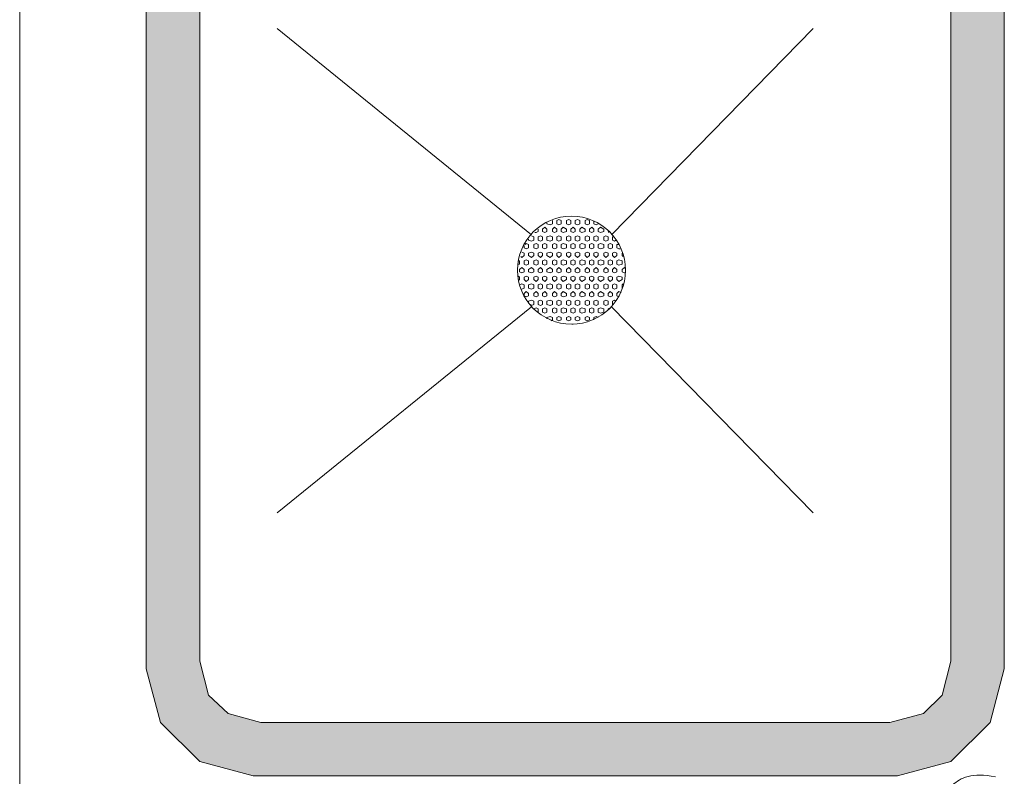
# Model space of a CAD drawing. Extents: x 3940905 to 4145695, y 925352 to 1109797.
# Tile 223 of 256: x 3977322 to 3977781, y 1100782 to 1101135. Entities that reach past the tile are written whole.
import ezdxf

# ---------------------------------------------------------------- set-up
doc = ezdxf.new("R2010")
doc.units = 0
doc.header["$LTSCALE"] = 750
doc.header["$MEASUREMENT"] = 0
doc.layers.add('CKD Equipments', color=252, linetype='CONTINUOUS', lineweight=0)

msp = doc.modelspace()

# ---------------------------------------------------------------- hatches: boundary and pattern name
at = {"layer": 'CKD Equipments', "true_color": 0x7fffbf}
h = msp.add_hatch(color=111, dxfattribs=at)
h.paths.add_polyline_path([(3977406.4, 1100835.32), (3977381.46, 1101228.63), (3977406.4, 1101228.63)])
h.paths.add_polyline_path([(3977381.46, 1100835.32), (3977406.4, 1100835.32), (3977381.46, 1101228.63)])
h = msp.add_hatch(color=111, dxfattribs=at)
h.paths.add_polyline_path([(3977781.39, 1100835.32), (3977756.46, 1101228.63), (3977781.39, 1101228.63)])
h.paths.add_polyline_path([(3977756.46, 1100835.32), (3977781.39, 1100835.32), (3977756.46, 1101228.63)])
h = msp.add_hatch(color=111, dxfattribs=at)
h.paths.add_polyline_path([(3977407.41, 1100831.75), (3977381.46, 1100835.32), (3977406.4, 1100835.32)])
h.paths.add_polyline_path([(3977381.46, 1100831.75), (3977407.41, 1100831.75), (3977381.46, 1100835.32)])
h = msp.add_hatch(color=111, dxfattribs=at)
h.paths.add_polyline_path([(3977781.39, 1100831.75), (3977756.46, 1100835.32), (3977781.39, 1100835.32)])
h.paths.add_polyline_path([(3977755.44, 1100831.75), (3977781.39, 1100831.75), (3977756.46, 1100835.32)])
h = msp.add_hatch(color=111, dxfattribs=at)
h.paths.add_polyline_path([(3977410.47, 1100819.54), (3977381.46, 1100831.75), (3977407.41, 1100831.75)])
h.paths.add_polyline_path([(3977384.52, 1100819.54), (3977410.47, 1100819.54), (3977381.46, 1100831.75)])
h = msp.add_hatch(color=111, dxfattribs=at)
h.paths.add_polyline_path([(3977778.34, 1100819.54), (3977755.44, 1100831.75), (3977781.39, 1100831.75)])
h.paths.add_polyline_path([(3977752.39, 1100819.54), (3977778.34, 1100819.54), (3977755.44, 1100831.75)])
h = msp.add_hatch(color=111, dxfattribs=at)
h.paths.add_polyline_path([(3977419.62, 1100810.89), (3977384.52, 1100819.54), (3977410.47, 1100819.54)])
h.paths.add_polyline_path([(3977387.06, 1100810.89), (3977419.62, 1100810.89), (3977384.52, 1100819.54)])
h = msp.add_hatch(color=111, dxfattribs=at)
h.paths.add_polyline_path([(3977775.79, 1100810.89), (3977752.39, 1100819.54), (3977778.34, 1100819.54)])
h.paths.add_polyline_path([(3977743.74, 1100810.89), (3977775.79, 1100810.89), (3977752.39, 1100819.54)])
h = msp.add_hatch(color=111, dxfattribs=at)
h.paths.add_polyline_path([(3977434.89, 1100806.82), (3977387.06, 1100810.89), (3977419.62, 1100810.89)])
h.paths.add_polyline_path([(3977388.08, 1100806.82), (3977434.89, 1100806.82), (3977387.06, 1100810.89)])
h = msp.add_hatch(color=111, dxfattribs=at)
h.paths.add_polyline_path([(3977774.78, 1100806.82), (3977743.74, 1100810.89), (3977775.79, 1100810.89)])
h.paths.add_polyline_path([(3977727.97, 1100806.82), (3977774.78, 1100806.82), (3977743.74, 1100810.89)])
h = msp.add_hatch(color=111, dxfattribs=at)
h.paths.add_polyline_path([(3977756.46, 1100788.5), (3977388.08, 1100806.82), (3977774.78, 1100806.82)])
h.paths.add_polyline_path([(3977406.4, 1100788.5), (3977756.46, 1100788.5), (3977388.08, 1100806.82)])
h = msp.add_hatch(color=111, dxfattribs=at)
h.paths.add_polyline_path([(3977731.53, 1100781.89), (3977406.4, 1100788.5), (3977756.46, 1100788.5)])
h.paths.add_polyline_path([(3977431.33, 1100781.89), (3977731.53, 1100781.89), (3977406.4, 1100788.5)])

# ---------------------------------------------------------------- linework, layer by layer
at = {"layer": 'CKD Equipments', "color": 252, "true_color": 0x989898}
for p, q in [((3977322.44, 1100108.73), (3977322.44, 1101315.13)), ((3977561.07, 1101034.26), (3977442.52, 1101130.43)), ((3977561.07, 1101034.26), (3977442.52, 1101130.43)), ((3977561.07, 1101034.26), (3977442.52, 1101130.43)), ((3977561.07, 1101000.68), (3977442.52, 1100904.51)), ((3977561.07, 1101000.68), (3977442.52, 1100904.51)), ((3977561.07, 1101000.68), (3977442.52, 1100904.51))]:
    msp.add_line(p, q, dxfattribs=at)
at = {"layer": 'CKD Equipments', "color": 8, "true_color": 0x808080}
for p, q in [((3977381.46, 1101231.68), (3977381.46, 1100831.75)), ((3977781.39, 1100831.75), (3977781.39, 1101231.68)), ((3977406.4, 1101228.63), (3977406.4, 1100835.32)), ((3977756.46, 1100835.32), (3977756.46, 1101228.63)), ((3977406.4, 1100835.32), (3977410.47, 1100819.54)), ((3977752.39, 1100819.54), (3977756.46, 1100835.32)), ((3977381.46, 1100831.75), (3977388.08, 1100806.82)), ((3977774.78, 1100806.82), (3977781.39, 1100831.75)), ((3977410.47, 1100819.54), (3977419.62, 1100810.89)), ((3977743.74, 1100810.89), (3977752.39, 1100819.54)), ((3977419.62, 1100810.89), (3977434.89, 1100806.82)), ((3977727.97, 1100806.82), (3977743.74, 1100810.89)), ((3977388.08, 1100806.82), (3977406.4, 1100788.5)), ((3977434.89, 1100806.82), (3977727.97, 1100806.82)), ((3977756.46, 1100788.5), (3977774.78, 1100806.82)), ((3977406.4, 1100788.5), (3977431.33, 1100781.89)), ((3977731.53, 1100781.89), (3977756.46, 1100788.5)), ((3977431.33, 1100781.89), (3977731.53, 1100781.89))]:
    msp.add_line(p, q, dxfattribs=at)
at = {"layer": 'CKD Equipments', "color": 4, "true_color": 0x00ffff}
for p, q in [((3977561.07, 1101034.26), (3977442.52, 1101130.43)), ((3977692.35, 1101130.43), (3977598.22, 1101034.26)), ((3977692.35, 1101130.43), (3977598.22, 1101034.26)), ((3977692.35, 1101130.43), (3977598.22, 1101034.26)), ((3977692.35, 1101130.43), (3977598.22, 1101034.26)), ((3977561.07, 1101000.68), (3977442.52, 1100904.51)), ((3977692.35, 1100904.51), (3977598.22, 1101000.68)), ((3977692.35, 1100904.51), (3977598.22, 1101000.68)), ((3977692.35, 1100904.51), (3977598.22, 1101000.68)), ((3977692.35, 1100904.51), (3977598.22, 1101000.68))]:
    msp.add_line(p, q, dxfattribs=at)
at = {"layer": 'CKD Equipments'}
for p, q in [((3977573.8, 1101041.38), (3977572.78, 1101040.88)), ((3977574.81, 1101040.88), (3977573.8, 1101041.38)), ((3977578.37, 1101041.38), (3977577.36, 1101040.88)), ((3977579.39, 1101040.88), (3977578.37, 1101041.38)), ((3977582.44, 1101041.38), (3977581.43, 1101040.88)), ((3977583.46, 1101040.88), (3977582.44, 1101041.38)), ((3977587.02, 1101041.38), (3977586.01, 1101040.88)), ((3977588.04, 1101040.88), (3977587.02, 1101041.38)), ((3977564.13, 1101035.79), (3977564.13, 1101036.8)), ((3977567.18, 1101037.82), (3977566.16, 1101036.8)), ((3977566.16, 1101035.79), (3977566.16, 1101036.8)), ((3977568.2, 1101036.8), (3977567.18, 1101037.82)), ((3977568.2, 1101039.35), (3977568.2, 1101039.86)), ((3977569.72, 1101038.84), (3977568.2, 1101039.35)), ((3977568.2, 1101035.79), (3977568.2, 1101036.8)), ((3977570.74, 1101039.35), (3977569.72, 1101038.84)), ((3977570.74, 1101039.35), (3977570.74, 1101040.88)), ((3977571.76, 1101037.82), (3977570.74, 1101036.8)), ((3977570.74, 1101035.79), (3977570.74, 1101036.8)), ((3977572.78, 1101036.8), (3977571.76, 1101037.82)), ((3977572.78, 1101039.35), (3977572.78, 1101040.88)), ((3977573.8, 1101038.84), (3977572.78, 1101039.35)), ((3977572.78, 1101035.79), (3977572.78, 1101036.8)), ((3977574.81, 1101039.35), (3977573.8, 1101038.84)), ((3977574.81, 1101039.35), (3977574.81, 1101040.88)), ((3977575.83, 1101037.82), (3977574.81, 1101036.8)), ((3977574.81, 1101035.79), (3977574.81, 1101036.8)), ((3977577.36, 1101036.8), (3977575.83, 1101037.82)), ((3977577.36, 1101039.35), (3977577.36, 1101040.88)), ((3977578.37, 1101038.84), (3977577.36, 1101039.35)), ((3977577.36, 1101035.79), (3977577.36, 1101036.8)), ((3977579.39, 1101039.35), (3977578.37, 1101038.84)), ((3977579.39, 1101039.35), (3977579.39, 1101040.88)), ((3977580.41, 1101037.82), (3977579.39, 1101036.8)), ((3977579.39, 1101035.79), (3977579.39, 1101036.8)), ((3977581.43, 1101036.8), (3977580.41, 1101037.82)), ((3977581.43, 1101039.35), (3977581.43, 1101040.88)), ((3977582.44, 1101038.84), (3977581.43, 1101039.35)), ((3977581.43, 1101035.79), (3977581.43, 1101036.8)), ((3977583.46, 1101039.35), (3977582.44, 1101038.84)), ((3977583.46, 1101039.35), (3977583.46, 1101040.88)), ((3977584.48, 1101037.82), (3977583.46, 1101036.8)), ((3977583.46, 1101035.79), (3977583.46, 1101036.8)), ((3977586.01, 1101036.8), (3977584.48, 1101037.82)), ((3977586.01, 1101039.35), (3977586.01, 1101040.88)), ((3977587.02, 1101038.84), (3977586.01, 1101039.35)), ((3977586.01, 1101035.79), (3977586.01, 1101036.8)), ((3977588.04, 1101039.35), (3977587.02, 1101038.84)), ((3977588.04, 1101039.35), (3977588.04, 1101040.88)), ((3977589.06, 1101037.82), (3977588.04, 1101036.8)), ((3977588.04, 1101035.79), (3977588.04, 1101036.8)), ((3977590.08, 1101036.8), (3977589.06, 1101037.82)), ((3977590.08, 1101039.35), (3977590.08, 1101040.37)), ((3977591.09, 1101038.84), (3977590.08, 1101039.35)), ((3977590.08, 1101035.79), (3977590.08, 1101036.8)), ((3977592.11, 1101039.35), (3977591.09, 1101038.84)), ((3977593.13, 1101037.82), (3977592.11, 1101036.8)), ((3977592.11, 1101035.79), (3977592.11, 1101036.8)), ((3977594.66, 1101036.8), (3977593.13, 1101037.82)), ((3977594.66, 1101035.79), (3977594.66, 1101036.8)), ((3977559.55, 1101031.72), (3977559.55, 1101032.23)), ((3977562.09, 1101033.24), (3977561.07, 1101033.75)), ((3977562.09, 1101031.72), (3977562.09, 1101033.24)), ((3977563.11, 1101035.28), (3977562.6, 1101035.28)), ((3977564.13, 1101035.79), (3977563.11, 1101035.28)), ((3977565.15, 1101033.75), (3977564.13, 1101033.24)), ((3977564.13, 1101031.72), (3977564.13, 1101033.24)), ((3977566.16, 1101033.24), (3977565.15, 1101033.75)), ((3977567.18, 1101035.28), (3977566.16, 1101035.79)), ((3977566.16, 1101031.72), (3977566.16, 1101033.24)), ((3977568.2, 1101035.79), (3977567.18, 1101035.28)), ((3977569.72, 1101033.75), (3977568.2, 1101033.24)), ((3977568.2, 1101031.72), (3977568.2, 1101033.24)), ((3977570.74, 1101033.24), (3977569.72, 1101033.75)), ((3977571.76, 1101035.28), (3977570.74, 1101035.79)), ((3977570.74, 1101031.72), (3977570.74, 1101033.24)), ((3977572.78, 1101035.79), (3977571.76, 1101035.28)), ((3977573.8, 1101033.75), (3977572.78, 1101033.24)), ((3977572.78, 1101031.72), (3977572.78, 1101033.24)), ((3977574.81, 1101033.24), (3977573.8, 1101033.75)), ((3977575.83, 1101035.28), (3977574.81, 1101035.79)), ((3977574.81, 1101031.72), (3977574.81, 1101033.24)), ((3977577.36, 1101035.79), (3977575.83, 1101035.28)), ((3977578.37, 1101033.75), (3977577.36, 1101033.24)), ((3977577.36, 1101031.72), (3977577.36, 1101033.24)), ((3977579.39, 1101033.24), (3977578.37, 1101033.75)), ((3977580.41, 1101035.28), (3977579.39, 1101035.79)), ((3977579.39, 1101031.72), (3977579.39, 1101033.24)), ((3977581.43, 1101035.79), (3977580.41, 1101035.28)), ((3977582.44, 1101033.75), (3977581.43, 1101033.24)), ((3977581.43, 1101031.72), (3977581.43, 1101033.24)), ((3977583.46, 1101033.24), (3977582.44, 1101033.75)), ((3977584.48, 1101035.28), (3977583.46, 1101035.79)), ((3977583.46, 1101031.72), (3977583.46, 1101033.24)), ((3977586.01, 1101035.79), (3977584.48, 1101035.28)), ((3977587.02, 1101033.75), (3977586.01, 1101033.24)), ((3977586.01, 1101031.72), (3977586.01, 1101033.24)), ((3977588.04, 1101033.24), (3977587.02, 1101033.75)), ((3977589.06, 1101035.28), (3977588.04, 1101035.79)), ((3977588.04, 1101031.72), (3977588.04, 1101033.24)), ((3977590.08, 1101035.79), (3977589.06, 1101035.28)), ((3977591.09, 1101033.75), (3977590.08, 1101033.24)), ((3977590.08, 1101031.72), (3977590.08, 1101033.24)), ((3977592.11, 1101033.24), (3977591.09, 1101033.75)), ((3977593.13, 1101035.28), (3977592.11, 1101035.79)), ((3977592.11, 1101031.72), (3977592.11, 1101033.24)), ((3977594.66, 1101035.79), (3977593.13, 1101035.28)), ((3977595.67, 1101033.75), (3977594.66, 1101033.24)), ((3977594.66, 1101031.72), (3977594.66, 1101033.24)), ((3977596.69, 1101033.24), (3977595.67, 1101033.75)), ((3977597.2, 1101035.28), (3977596.69, 1101035.79)), ((3977596.69, 1101031.72), (3977596.69, 1101033.24)), ((3977598.73, 1101031.72), (3977598.73, 1101033.24)), ((3977599.24, 1101033.24), (3977598.73, 1101033.24)), ((3977557.51, 1101028.16), (3977557.51, 1101029.17)), ((3977558.53, 1101027.65), (3977557.51, 1101028.16)), ((3977558.53, 1101030.19), (3977558.02, 1101029.68)), ((3977559.55, 1101029.68), (3977558.53, 1101030.19)), ((3977559.55, 1101028.16), (3977558.53, 1101027.65)), ((3977561.07, 1101031.21), (3977559.55, 1101031.72)), ((3977559.55, 1101028.16), (3977559.55, 1101029.68)), ((3977562.09, 1101031.72), (3977561.07, 1101031.21)), ((3977563.11, 1101030.19), (3977562.09, 1101029.68)), ((3977562.09, 1101028.16), (3977562.09, 1101029.68)), ((3977563.11, 1101027.65), (3977562.09, 1101028.16)), ((3977564.13, 1101029.68), (3977563.11, 1101030.19)), ((3977564.13, 1101028.16), (3977563.11, 1101027.65)), ((3977565.15, 1101031.21), (3977564.13, 1101031.72)), ((3977564.13, 1101028.16), (3977564.13, 1101029.68)), ((3977566.16, 1101031.72), (3977565.15, 1101031.21)), ((3977567.18, 1101030.19), (3977566.16, 1101029.68)), ((3977566.16, 1101028.16), (3977566.16, 1101029.68)), ((3977567.18, 1101027.65), (3977566.16, 1101028.16)), ((3977568.2, 1101029.68), (3977567.18, 1101030.19)), ((3977568.2, 1101028.16), (3977567.18, 1101027.65)), ((3977569.72, 1101031.21), (3977568.2, 1101031.72)), ((3977568.2, 1101028.16), (3977568.2, 1101029.68)), ((3977570.74, 1101031.72), (3977569.72, 1101031.21)), ((3977571.76, 1101030.19), (3977570.74, 1101029.68)), ((3977570.74, 1101028.16), (3977570.74, 1101029.68)), ((3977571.76, 1101027.65), (3977570.74, 1101028.16)), ((3977572.78, 1101029.68), (3977571.76, 1101030.19)), ((3977572.78, 1101028.16), (3977571.76, 1101027.65)), ((3977573.8, 1101031.21), (3977572.78, 1101031.72)), ((3977572.78, 1101028.16), (3977572.78, 1101029.68)), ((3977574.81, 1101031.72), (3977573.8, 1101031.21)), ((3977575.83, 1101030.19), (3977574.81, 1101029.68)), ((3977574.81, 1101028.16), (3977574.81, 1101029.68)), ((3977575.83, 1101027.65), (3977574.81, 1101028.16)), ((3977577.36, 1101029.68), (3977575.83, 1101030.19)), ((3977577.36, 1101028.16), (3977575.83, 1101027.65)), ((3977578.37, 1101031.21), (3977577.36, 1101031.72)), ((3977577.36, 1101028.16), (3977577.36, 1101029.68)), ((3977579.39, 1101031.72), (3977578.37, 1101031.21)), ((3977580.41, 1101030.19), (3977579.39, 1101029.68)), ((3977579.39, 1101028.16), (3977579.39, 1101029.68)), ((3977580.41, 1101027.65), (3977579.39, 1101028.16)), ((3977581.43, 1101029.68), (3977580.41, 1101030.19)), ((3977581.43, 1101028.16), (3977580.41, 1101027.65)), ((3977582.44, 1101031.21), (3977581.43, 1101031.72)), ((3977581.43, 1101028.16), (3977581.43, 1101029.68)), ((3977583.46, 1101031.72), (3977582.44, 1101031.21)), ((3977584.48, 1101030.19), (3977583.46, 1101029.68)), ((3977583.46, 1101028.16), (3977583.46, 1101029.68)), ((3977584.48, 1101027.65), (3977583.46, 1101028.16)), ((3977586.01, 1101029.68), (3977584.48, 1101030.19)), ((3977586.01, 1101028.16), (3977584.48, 1101027.65)), ((3977587.02, 1101031.21), (3977586.01, 1101031.72)), ((3977586.01, 1101028.16), (3977586.01, 1101029.68)), ((3977588.04, 1101031.72), (3977587.02, 1101031.21)), ((3977589.06, 1101030.19), (3977588.04, 1101029.68)), ((3977588.04, 1101028.16), (3977588.04, 1101029.68)), ((3977589.06, 1101027.65), (3977588.04, 1101028.16)), ((3977590.08, 1101029.68), (3977589.06, 1101030.19)), ((3977590.08, 1101028.16), (3977589.06, 1101027.65)), ((3977591.09, 1101031.21), (3977590.08, 1101031.72)), ((3977590.08, 1101028.16), (3977590.08, 1101029.68)), ((3977592.11, 1101031.72), (3977591.09, 1101031.21)), ((3977593.13, 1101030.19), (3977592.11, 1101029.68)), ((3977592.11, 1101028.16), (3977592.11, 1101029.68)), ((3977593.13, 1101027.65), (3977592.11, 1101028.16)), ((3977594.66, 1101029.68), (3977593.13, 1101030.19)), ((3977594.66, 1101028.16), (3977593.13, 1101027.65)), ((3977595.67, 1101031.21), (3977594.66, 1101031.72)), ((3977594.66, 1101028.16), (3977594.66, 1101029.68)), ((3977596.69, 1101031.72), (3977595.67, 1101031.21)), ((3977597.71, 1101030.19), (3977596.69, 1101029.68)), ((3977596.69, 1101028.16), (3977596.69, 1101029.68)), ((3977597.71, 1101027.65), (3977596.69, 1101028.16)), ((3977598.73, 1101029.68), (3977597.71, 1101030.19)), ((3977598.73, 1101028.16), (3977597.71, 1101027.65)), ((3977599.74, 1101031.21), (3977598.73, 1101031.72)), ((3977598.73, 1101028.16), (3977598.73, 1101029.68)), ((3977600.25, 1101031.72), (3977599.74, 1101031.21)), ((3977600.76, 1101028.16), (3977600.76, 1101029.68)), ((3977601.78, 1101029.68), (3977600.76, 1101029.68)), ((3977601.78, 1101027.65), (3977600.76, 1101028.16)), ((3977602.29, 1101027.65), (3977601.78, 1101027.65)), ((3977556.5, 1101023.58), (3977555.99, 1101024.08)), ((3977557.51, 1101025.61), (3977556.5, 1101026.12)), ((3977557.51, 1101024.59), (3977556.5, 1101023.58)), ((3977557.51, 1101024.59), (3977557.51, 1101025.61)), ((3977561.07, 1101026.12), (3977559.55, 1101025.61)), ((3977559.55, 1101024.59), (3977559.55, 1101025.61)), ((3977561.07, 1101023.58), (3977559.55, 1101024.59)), ((3977562.09, 1101025.61), (3977561.07, 1101026.12)), ((3977562.09, 1101024.59), (3977561.07, 1101023.58)), ((3977562.09, 1101024.59), (3977562.09, 1101025.61)), ((3977565.15, 1101026.12), (3977564.13, 1101025.61)), ((3977564.13, 1101024.59), (3977564.13, 1101025.61)), ((3977565.15, 1101023.58), (3977564.13, 1101024.59)), ((3977566.16, 1101025.61), (3977565.15, 1101026.12)), ((3977566.16, 1101024.59), (3977565.15, 1101023.58)), ((3977566.16, 1101024.59), (3977566.16, 1101025.61)), ((3977569.72, 1101026.12), (3977568.2, 1101025.61)), ((3977568.2, 1101024.59), (3977568.2, 1101025.61)), ((3977569.72, 1101023.58), (3977568.2, 1101024.59)), ((3977570.74, 1101025.61), (3977569.72, 1101026.12)), ((3977570.74, 1101024.59), (3977569.72, 1101023.58)), ((3977570.74, 1101024.59), (3977570.74, 1101025.61)), ((3977573.8, 1101026.12), (3977572.78, 1101025.61)), ((3977572.78, 1101024.59), (3977572.78, 1101025.61)), ((3977573.8, 1101023.58), (3977572.78, 1101024.59)), ((3977574.81, 1101025.61), (3977573.8, 1101026.12)), ((3977574.81, 1101024.59), (3977573.8, 1101023.58)), ((3977574.81, 1101024.59), (3977574.81, 1101025.61)), ((3977578.37, 1101026.12), (3977577.36, 1101025.61)), ((3977577.36, 1101024.59), (3977577.36, 1101025.61)), ((3977578.37, 1101023.58), (3977577.36, 1101024.59)), ((3977579.39, 1101025.61), (3977578.37, 1101026.12)), ((3977579.39, 1101024.59), (3977578.37, 1101023.58)), ((3977579.39, 1101024.59), (3977579.39, 1101025.61)), ((3977582.44, 1101026.12), (3977581.43, 1101025.61)), ((3977581.43, 1101024.59), (3977581.43, 1101025.61)), ((3977582.44, 1101023.58), (3977581.43, 1101024.59)), ((3977583.46, 1101025.61), (3977582.44, 1101026.12)), ((3977583.46, 1101024.59), (3977582.44, 1101023.58)), ((3977583.46, 1101024.59), (3977583.46, 1101025.61)), ((3977587.02, 1101026.12), (3977586.01, 1101025.61)), ((3977586.01, 1101024.59), (3977586.01, 1101025.61)), ((3977587.02, 1101023.58), (3977586.01, 1101024.59)), ((3977588.04, 1101025.61), (3977587.02, 1101026.12)), ((3977588.04, 1101024.59), (3977587.02, 1101023.58)), ((3977588.04, 1101024.59), (3977588.04, 1101025.61)), ((3977591.09, 1101026.12), (3977590.08, 1101025.61)), ((3977590.08, 1101024.59), (3977590.08, 1101025.61)), ((3977591.09, 1101023.58), (3977590.08, 1101024.59)), ((3977592.11, 1101025.61), (3977591.09, 1101026.12)), ((3977592.11, 1101024.59), (3977591.09, 1101023.58)), ((3977592.11, 1101024.59), (3977592.11, 1101025.61)), ((3977595.67, 1101026.12), (3977594.66, 1101025.61)), ((3977594.66, 1101024.59), (3977594.66, 1101025.61)), ((3977595.67, 1101023.58), (3977594.66, 1101024.59)), ((3977596.69, 1101025.61), (3977595.67, 1101026.12)), ((3977596.69, 1101024.59), (3977595.67, 1101023.58)), ((3977596.69, 1101024.59), (3977596.69, 1101025.61)), ((3977599.74, 1101026.12), (3977598.73, 1101025.61)), ((3977598.73, 1101024.59), (3977598.73, 1101025.61)), ((3977599.74, 1101023.58), (3977598.73, 1101024.59)), ((3977600.76, 1101025.61), (3977599.74, 1101026.12)), ((3977600.76, 1101024.59), (3977599.74, 1101023.58)), ((3977600.76, 1101024.59), (3977600.76, 1101025.61)), ((3977603.31, 1101024.59), (3977603.31, 1101025.61)), ((3977603.81, 1101024.08), (3977603.31, 1101024.59)), ((3977555.48, 1101022.05), (3977554.97, 1101022.05)), ((3977555.48, 1101020.52), (3977554.97, 1101020.52)), ((3977555.48, 1101020.52), (3977555.48, 1101022.05)), ((3977556.5, 1101019), (3977555.48, 1101017.98)), ((3977557.51, 1101017.98), (3977556.5, 1101019)), ((3977558.53, 1101022.56), (3977557.51, 1101022.05)), ((3977557.51, 1101020.52), (3977557.51, 1101022.05)), ((3977558.53, 1101020.01), (3977557.51, 1101020.52)), ((3977559.55, 1101022.05), (3977558.53, 1101022.56)), ((3977559.55, 1101020.52), (3977558.53, 1101020.01)), ((3977559.55, 1101020.52), (3977559.55, 1101022.05)), ((3977561.07, 1101019), (3977559.55, 1101017.98)), ((3977562.09, 1101017.98), (3977561.07, 1101019)), ((3977563.11, 1101022.56), (3977562.09, 1101022.05)), ((3977562.09, 1101020.52), (3977562.09, 1101022.05)), ((3977563.11, 1101020.01), (3977562.09, 1101020.52)), ((3977564.13, 1101022.05), (3977563.11, 1101022.56)), ((3977564.13, 1101020.52), (3977563.11, 1101020.01)), ((3977564.13, 1101020.52), (3977564.13, 1101022.05)), ((3977565.15, 1101019), (3977564.13, 1101017.98)), ((3977566.16, 1101017.98), (3977565.15, 1101019)), ((3977567.18, 1101022.56), (3977566.16, 1101022.05)), ((3977566.16, 1101020.52), (3977566.16, 1101022.05)), ((3977567.18, 1101020.01), (3977566.16, 1101020.52)), ((3977568.2, 1101022.05), (3977567.18, 1101022.56)), ((3977568.2, 1101020.52), (3977567.18, 1101020.01)), ((3977568.2, 1101020.52), (3977568.2, 1101022.05)), ((3977569.72, 1101019), (3977568.2, 1101017.98)), ((3977570.74, 1101017.98), (3977569.72, 1101019)), ((3977571.76, 1101022.56), (3977570.74, 1101022.05)), ((3977570.74, 1101020.52), (3977570.74, 1101022.05)), ((3977571.76, 1101020.01), (3977570.74, 1101020.52)), ((3977572.78, 1101022.05), (3977571.76, 1101022.56)), ((3977572.78, 1101020.52), (3977571.76, 1101020.01)), ((3977572.78, 1101020.52), (3977572.78, 1101022.05)), ((3977573.8, 1101019), (3977572.78, 1101017.98)), ((3977574.81, 1101017.98), (3977573.8, 1101019)), ((3977575.83, 1101022.56), (3977574.81, 1101022.05)), ((3977574.81, 1101020.52), (3977574.81, 1101022.05)), ((3977575.83, 1101020.01), (3977574.81, 1101020.52)), ((3977577.36, 1101022.05), (3977575.83, 1101022.56)), ((3977577.36, 1101020.52), (3977575.83, 1101020.01)), ((3977577.36, 1101020.52), (3977577.36, 1101022.05)), ((3977578.37, 1101019), (3977577.36, 1101017.98)), ((3977579.39, 1101017.98), (3977578.37, 1101019)), ((3977580.41, 1101022.56), (3977579.39, 1101022.05)), ((3977579.39, 1101020.52), (3977579.39, 1101022.05)), ((3977580.41, 1101020.01), (3977579.39, 1101020.52)), ((3977581.43, 1101022.05), (3977580.41, 1101022.56)), ((3977581.43, 1101020.52), (3977580.41, 1101020.01)), ((3977581.43, 1101020.52), (3977581.43, 1101022.05)), ((3977582.44, 1101019), (3977581.43, 1101017.98)), ((3977583.46, 1101017.98), (3977582.44, 1101019)), ((3977584.48, 1101022.56), (3977583.46, 1101022.05)), ((3977583.46, 1101020.52), (3977583.46, 1101022.05)), ((3977584.48, 1101020.01), (3977583.46, 1101020.52)), ((3977586.01, 1101022.05), (3977584.48, 1101022.56)), ((3977586.01, 1101020.52), (3977584.48, 1101020.01)), ((3977586.01, 1101020.52), (3977586.01, 1101022.05)), ((3977587.02, 1101019), (3977586.01, 1101017.98)), ((3977588.04, 1101017.98), (3977587.02, 1101019)), ((3977589.06, 1101022.56), (3977588.04, 1101022.05)), ((3977588.04, 1101020.52), (3977588.04, 1101022.05)), ((3977589.06, 1101020.01), (3977588.04, 1101020.52)), ((3977590.08, 1101022.05), (3977589.06, 1101022.56)), ((3977590.08, 1101020.52), (3977589.06, 1101020.01)), ((3977590.08, 1101020.52), (3977590.08, 1101022.05)), ((3977591.09, 1101019), (3977590.08, 1101017.98)), ((3977592.11, 1101017.98), (3977591.09, 1101019)), ((3977593.13, 1101022.56), (3977592.11, 1101022.05)), ((3977592.11, 1101020.52), (3977592.11, 1101022.05)), ((3977593.13, 1101020.01), (3977592.11, 1101020.52)), ((3977594.66, 1101022.05), (3977593.13, 1101022.56)), ((3977594.66, 1101020.52), (3977593.13, 1101020.01)), ((3977594.66, 1101020.52), (3977594.66, 1101022.05)), ((3977595.67, 1101019), (3977594.66, 1101017.98)), ((3977596.69, 1101017.98), (3977595.67, 1101019)), ((3977597.71, 1101022.56), (3977596.69, 1101022.05)), ((3977596.69, 1101020.52), (3977596.69, 1101022.05)), ((3977597.71, 1101020.01), (3977596.69, 1101020.52)), ((3977598.73, 1101022.05), (3977597.71, 1101022.56)), ((3977598.73, 1101020.52), (3977597.71, 1101020.01)), ((3977598.73, 1101020.52), (3977598.73, 1101022.05)), ((3977599.74, 1101019), (3977598.73, 1101017.98)), ((3977600.76, 1101017.98), (3977599.74, 1101019)), ((3977601.78, 1101022.56), (3977600.76, 1101022.05)), ((3977600.76, 1101020.52), (3977600.76, 1101022.05)), ((3977601.78, 1101020.01), (3977600.76, 1101020.52)), ((3977603.31, 1101022.05), (3977601.78, 1101022.56)), ((3977603.31, 1101020.52), (3977601.78, 1101020.01)), ((3977603.31, 1101020.52), (3977603.31, 1101022.05)), ((3977604.32, 1101019), (3977603.31, 1101017.98)), ((3977604.83, 1101018.49), (3977604.32, 1101019)), ((3977555.48, 1101014.42), (3977554.97, 1101014.93)), ((3977555.48, 1101016.96), (3977555.48, 1101017.98)), ((3977556.5, 1101016.45), (3977555.48, 1101016.96)), ((3977555.48, 1101013.4), (3977555.48, 1101014.42)), ((3977557.51, 1101016.96), (3977556.5, 1101016.45)), ((3977557.51, 1101016.96), (3977557.51, 1101017.98)), ((3977558.53, 1101014.93), (3977557.51, 1101014.42)), ((3977557.51, 1101013.4), (3977557.51, 1101014.42)), ((3977559.55, 1101014.42), (3977558.53, 1101014.93)), ((3977559.55, 1101016.96), (3977559.55, 1101017.98)), ((3977561.07, 1101016.45), (3977559.55, 1101016.96)), ((3977559.55, 1101013.4), (3977559.55, 1101014.42)), ((3977562.09, 1101016.96), (3977561.07, 1101016.45)), ((3977562.09, 1101016.96), (3977562.09, 1101017.98)), ((3977563.11, 1101014.93), (3977562.09, 1101014.42)), ((3977562.09, 1101013.4), (3977562.09, 1101014.42)), ((3977564.13, 1101014.42), (3977563.11, 1101014.93)), ((3977564.13, 1101016.96), (3977564.13, 1101017.98)), ((3977565.15, 1101016.45), (3977564.13, 1101016.96)), ((3977564.13, 1101013.4), (3977564.13, 1101014.42)), ((3977566.16, 1101016.96), (3977565.15, 1101016.45)), ((3977566.16, 1101016.96), (3977566.16, 1101017.98)), ((3977567.18, 1101014.93), (3977566.16, 1101014.42)), ((3977566.16, 1101013.4), (3977566.16, 1101014.42)), ((3977568.2, 1101014.42), (3977567.18, 1101014.93)), ((3977568.2, 1101016.96), (3977568.2, 1101017.98)), ((3977569.72, 1101016.45), (3977568.2, 1101016.96)), ((3977568.2, 1101013.4), (3977568.2, 1101014.42)), ((3977570.74, 1101016.96), (3977569.72, 1101016.45)), ((3977570.74, 1101016.96), (3977570.74, 1101017.98)), ((3977571.76, 1101014.93), (3977570.74, 1101014.42)), ((3977570.74, 1101013.4), (3977570.74, 1101014.42)), ((3977572.78, 1101014.42), (3977571.76, 1101014.93)), ((3977572.78, 1101016.96), (3977572.78, 1101017.98)), ((3977573.8, 1101016.45), (3977572.78, 1101016.96)), ((3977572.78, 1101013.4), (3977572.78, 1101014.42)), ((3977574.81, 1101016.96), (3977573.8, 1101016.45)), ((3977574.81, 1101016.96), (3977574.81, 1101017.98)), ((3977575.83, 1101014.93), (3977574.81, 1101014.42)), ((3977574.81, 1101013.4), (3977574.81, 1101014.42)), ((3977577.36, 1101014.42), (3977575.83, 1101014.93)), ((3977577.36, 1101016.96), (3977577.36, 1101017.98)), ((3977578.37, 1101016.45), (3977577.36, 1101016.96)), ((3977577.36, 1101013.4), (3977577.36, 1101014.42)), ((3977579.39, 1101016.96), (3977578.37, 1101016.45)), ((3977579.39, 1101016.96), (3977579.39, 1101017.98)), ((3977580.41, 1101014.93), (3977579.39, 1101014.42)), ((3977579.39, 1101013.4), (3977579.39, 1101014.42)), ((3977581.43, 1101014.42), (3977580.41, 1101014.93)), ((3977581.43, 1101016.96), (3977581.43, 1101017.98)), ((3977582.44, 1101016.45), (3977581.43, 1101016.96)), ((3977581.43, 1101013.4), (3977581.43, 1101014.42)), ((3977583.46, 1101016.96), (3977582.44, 1101016.45)), ((3977583.46, 1101016.96), (3977583.46, 1101017.98)), ((3977584.48, 1101014.93), (3977583.46, 1101014.42)), ((3977583.46, 1101013.4), (3977583.46, 1101014.42)), ((3977586.01, 1101014.42), (3977584.48, 1101014.93)), ((3977586.01, 1101016.96), (3977586.01, 1101017.98)), ((3977587.02, 1101016.45), (3977586.01, 1101016.96)), ((3977586.01, 1101013.4), (3977586.01, 1101014.42)), ((3977588.04, 1101016.96), (3977587.02, 1101016.45)), ((3977588.04, 1101016.96), (3977588.04, 1101017.98)), ((3977589.06, 1101014.93), (3977588.04, 1101014.42)), ((3977588.04, 1101013.4), (3977588.04, 1101014.42)), ((3977590.08, 1101014.42), (3977589.06, 1101014.93)), ((3977590.08, 1101016.96), (3977590.08, 1101017.98)), ((3977591.09, 1101016.45), (3977590.08, 1101016.96)), ((3977590.08, 1101013.4), (3977590.08, 1101014.42)), ((3977592.11, 1101016.96), (3977591.09, 1101016.45)), ((3977592.11, 1101016.96), (3977592.11, 1101017.98)), ((3977593.13, 1101014.93), (3977592.11, 1101014.42)), ((3977592.11, 1101013.4), (3977592.11, 1101014.42)), ((3977594.66, 1101014.42), (3977593.13, 1101014.93)), ((3977594.66, 1101016.96), (3977594.66, 1101017.98)), ((3977595.67, 1101016.45), (3977594.66, 1101016.96)), ((3977594.66, 1101013.4), (3977594.66, 1101014.42)), ((3977596.69, 1101016.96), (3977595.67, 1101016.45)), ((3977596.69, 1101016.96), (3977596.69, 1101017.98)), ((3977597.71, 1101014.93), (3977596.69, 1101014.42)), ((3977596.69, 1101013.4), (3977596.69, 1101014.42)), ((3977598.73, 1101014.42), (3977597.71, 1101014.93)), ((3977598.73, 1101016.96), (3977598.73, 1101017.98)), ((3977599.74, 1101016.45), (3977598.73, 1101016.96)), ((3977598.73, 1101013.4), (3977598.73, 1101014.42)), ((3977600.76, 1101016.96), (3977599.74, 1101016.45)), ((3977600.76, 1101016.96), (3977600.76, 1101017.98)), ((3977601.78, 1101014.93), (3977600.76, 1101014.42)), ((3977600.76, 1101013.4), (3977600.76, 1101014.42)), ((3977603.31, 1101014.42), (3977601.78, 1101014.93)), ((3977603.31, 1101016.96), (3977603.31, 1101017.98)), ((3977604.32, 1101016.45), (3977603.31, 1101016.96)), ((3977603.31, 1101013.4), (3977603.31, 1101014.42)), ((3977604.83, 1101016.45), (3977604.32, 1101016.45)), ((3977555.48, 1101013.4), (3977554.97, 1101012.89)), ((3977556.5, 1101011.36), (3977555.48, 1101010.86)), ((3977557.51, 1101010.86), (3977556.5, 1101011.36)), ((3977557.51, 1101009.33), (3977556.5, 1101008.82)), ((3977558.53, 1101012.38), (3977557.51, 1101013.4)), ((3977557.51, 1101009.33), (3977557.51, 1101010.86)), ((3977559.55, 1101013.4), (3977558.53, 1101012.38)), ((3977561.07, 1101011.36), (3977559.55, 1101010.86)), ((3977559.55, 1101009.33), (3977559.55, 1101010.86)), ((3977561.07, 1101008.82), (3977559.55, 1101009.33)), ((3977562.09, 1101010.86), (3977561.07, 1101011.36)), ((3977562.09, 1101009.33), (3977561.07, 1101008.82)), ((3977563.11, 1101012.38), (3977562.09, 1101013.4)), ((3977562.09, 1101009.33), (3977562.09, 1101010.86)), ((3977564.13, 1101013.4), (3977563.11, 1101012.38)), ((3977565.15, 1101011.36), (3977564.13, 1101010.86)), ((3977564.13, 1101009.33), (3977564.13, 1101010.86)), ((3977565.15, 1101008.82), (3977564.13, 1101009.33)), ((3977566.16, 1101010.86), (3977565.15, 1101011.36)), ((3977566.16, 1101009.33), (3977565.15, 1101008.82)), ((3977567.18, 1101012.38), (3977566.16, 1101013.4)), ((3977566.16, 1101009.33), (3977566.16, 1101010.86)), ((3977568.2, 1101013.4), (3977567.18, 1101012.38)), ((3977569.72, 1101011.36), (3977568.2, 1101010.86)), ((3977568.2, 1101009.33), (3977568.2, 1101010.86)), ((3977569.72, 1101008.82), (3977568.2, 1101009.33)), ((3977570.74, 1101010.86), (3977569.72, 1101011.36)), ((3977570.74, 1101009.33), (3977569.72, 1101008.82)), ((3977571.76, 1101012.38), (3977570.74, 1101013.4)), ((3977570.74, 1101009.33), (3977570.74, 1101010.86)), ((3977572.78, 1101013.4), (3977571.76, 1101012.38)), ((3977573.8, 1101011.36), (3977572.78, 1101010.86)), ((3977572.78, 1101009.33), (3977572.78, 1101010.86)), ((3977573.8, 1101008.82), (3977572.78, 1101009.33)), ((3977574.81, 1101010.86), (3977573.8, 1101011.36)), ((3977574.81, 1101009.33), (3977573.8, 1101008.82)), ((3977575.83, 1101012.38), (3977574.81, 1101013.4)), ((3977574.81, 1101009.33), (3977574.81, 1101010.86)), ((3977577.36, 1101013.4), (3977575.83, 1101012.38)), ((3977578.37, 1101011.36), (3977577.36, 1101010.86)), ((3977577.36, 1101009.33), (3977577.36, 1101010.86)), ((3977578.37, 1101008.82), (3977577.36, 1101009.33)), ((3977579.39, 1101010.86), (3977578.37, 1101011.36)), ((3977579.39, 1101009.33), (3977578.37, 1101008.82)), ((3977580.41, 1101012.38), (3977579.39, 1101013.4)), ((3977579.39, 1101009.33), (3977579.39, 1101010.86)), ((3977581.43, 1101013.4), (3977580.41, 1101012.38)), ((3977582.44, 1101011.36), (3977581.43, 1101010.86)), ((3977581.43, 1101009.33), (3977581.43, 1101010.86)), ((3977582.44, 1101008.82), (3977581.43, 1101009.33)), ((3977583.46, 1101010.86), (3977582.44, 1101011.36)), ((3977583.46, 1101009.33), (3977582.44, 1101008.82)), ((3977584.48, 1101012.38), (3977583.46, 1101013.4)), ((3977583.46, 1101009.33), (3977583.46, 1101010.86)), ((3977586.01, 1101013.4), (3977584.48, 1101012.38)), ((3977587.02, 1101011.36), (3977586.01, 1101010.86)), ((3977586.01, 1101009.33), (3977586.01, 1101010.86)), ((3977587.02, 1101008.82), (3977586.01, 1101009.33)), ((3977588.04, 1101010.86), (3977587.02, 1101011.36)), ((3977588.04, 1101009.33), (3977587.02, 1101008.82)), ((3977589.06, 1101012.38), (3977588.04, 1101013.4)), ((3977588.04, 1101009.33), (3977588.04, 1101010.86)), ((3977590.08, 1101013.4), (3977589.06, 1101012.38)), ((3977591.09, 1101011.36), (3977590.08, 1101010.86)), ((3977590.08, 1101009.33), (3977590.08, 1101010.86)), ((3977591.09, 1101008.82), (3977590.08, 1101009.33)), ((3977592.11, 1101010.86), (3977591.09, 1101011.36)), ((3977592.11, 1101009.33), (3977591.09, 1101008.82)), ((3977593.13, 1101012.38), (3977592.11, 1101013.4)), ((3977592.11, 1101009.33), (3977592.11, 1101010.86)), ((3977594.66, 1101013.4), (3977593.13, 1101012.38)), ((3977595.67, 1101011.36), (3977594.66, 1101010.86)), ((3977594.66, 1101009.33), (3977594.66, 1101010.86)), ((3977595.67, 1101008.82), (3977594.66, 1101009.33)), ((3977596.69, 1101010.86), (3977595.67, 1101011.36)), ((3977596.69, 1101009.33), (3977595.67, 1101008.82)), ((3977597.71, 1101012.38), (3977596.69, 1101013.4)), ((3977596.69, 1101009.33), (3977596.69, 1101010.86)), ((3977598.73, 1101013.4), (3977597.71, 1101012.38)), ((3977599.74, 1101011.36), (3977598.73, 1101010.86)), ((3977598.73, 1101009.33), (3977598.73, 1101010.86)), ((3977599.74, 1101008.82), (3977598.73, 1101009.33)), ((3977600.76, 1101010.86), (3977599.74, 1101011.36)), ((3977600.76, 1101009.33), (3977599.74, 1101008.82)), ((3977601.78, 1101012.38), (3977600.76, 1101013.4)), ((3977600.76, 1101009.33), (3977600.76, 1101010.86)), ((3977603.31, 1101013.4), (3977601.78, 1101012.38)), ((3977603.81, 1101011.36), (3977603.31, 1101010.86)), ((3977603.31, 1101009.33), (3977603.31, 1101010.86)), ((3977558.53, 1101007.8), (3977557.51, 1101006.79)), ((3977557.51, 1101005.77), (3977557.51, 1101006.79)), ((3977558.53, 1101005.26), (3977557.51, 1101005.77)), ((3977559.55, 1101006.79), (3977558.53, 1101007.8)), ((3977559.55, 1101005.77), (3977558.53, 1101005.26)), ((3977559.55, 1101005.77), (3977559.55, 1101006.79)), ((3977563.11, 1101007.8), (3977562.09, 1101006.79)), ((3977562.09, 1101005.77), (3977562.09, 1101006.79)), ((3977563.11, 1101005.26), (3977562.09, 1101005.77)), ((3977564.13, 1101006.79), (3977563.11, 1101007.8)), ((3977564.13, 1101005.77), (3977563.11, 1101005.26)), ((3977564.13, 1101005.77), (3977564.13, 1101006.79)), ((3977567.18, 1101007.8), (3977566.16, 1101006.79)), ((3977566.16, 1101005.77), (3977566.16, 1101006.79)), ((3977567.18, 1101005.26), (3977566.16, 1101005.77)), ((3977568.2, 1101006.79), (3977567.18, 1101007.8)), ((3977568.2, 1101005.77), (3977567.18, 1101005.26)), ((3977568.2, 1101005.77), (3977568.2, 1101006.79)), ((3977571.76, 1101007.8), (3977570.74, 1101006.79)), ((3977570.74, 1101005.77), (3977570.74, 1101006.79)), ((3977571.76, 1101005.26), (3977570.74, 1101005.77)), ((3977572.78, 1101006.79), (3977571.76, 1101007.8)), ((3977572.78, 1101005.77), (3977571.76, 1101005.26)), ((3977572.78, 1101005.77), (3977572.78, 1101006.79)), ((3977575.83, 1101007.8), (3977574.81, 1101006.79)), ((3977574.81, 1101005.77), (3977574.81, 1101006.79)), ((3977575.83, 1101005.26), (3977574.81, 1101005.77)), ((3977577.36, 1101006.79), (3977575.83, 1101007.8)), ((3977577.36, 1101005.77), (3977575.83, 1101005.26)), ((3977577.36, 1101005.77), (3977577.36, 1101006.79)), ((3977580.41, 1101007.8), (3977579.39, 1101006.79)), ((3977579.39, 1101005.77), (3977579.39, 1101006.79)), ((3977580.41, 1101005.26), (3977579.39, 1101005.77)), ((3977581.43, 1101006.79), (3977580.41, 1101007.8)), ((3977581.43, 1101005.77), (3977580.41, 1101005.26)), ((3977581.43, 1101005.77), (3977581.43, 1101006.79)), ((3977584.48, 1101007.8), (3977583.46, 1101006.79)), ((3977583.46, 1101005.77), (3977583.46, 1101006.79)), ((3977584.48, 1101005.26), (3977583.46, 1101005.77)), ((3977586.01, 1101006.79), (3977584.48, 1101007.8)), ((3977586.01, 1101005.77), (3977584.48, 1101005.26)), ((3977586.01, 1101005.77), (3977586.01, 1101006.79)), ((3977589.06, 1101007.8), (3977588.04, 1101006.79)), ((3977588.04, 1101005.77), (3977588.04, 1101006.79)), ((3977589.06, 1101005.26), (3977588.04, 1101005.77)), ((3977590.08, 1101006.79), (3977589.06, 1101007.8)), ((3977590.08, 1101005.77), (3977589.06, 1101005.26)), ((3977590.08, 1101005.77), (3977590.08, 1101006.79)), ((3977593.13, 1101007.8), (3977592.11, 1101006.79)), ((3977592.11, 1101005.77), (3977592.11, 1101006.79)), ((3977593.13, 1101005.26), (3977592.11, 1101005.77)), ((3977594.66, 1101006.79), (3977593.13, 1101007.8)), ((3977594.66, 1101005.77), (3977593.13, 1101005.26)), ((3977594.66, 1101005.77), (3977594.66, 1101006.79)), ((3977597.71, 1101007.8), (3977596.69, 1101006.79)), ((3977596.69, 1101005.77), (3977596.69, 1101006.79)), ((3977597.71, 1101005.26), (3977596.69, 1101005.77)), ((3977598.73, 1101006.79), (3977597.71, 1101007.8)), ((3977598.73, 1101005.77), (3977597.71, 1101005.26)), ((3977598.73, 1101005.77), (3977598.73, 1101006.79)), ((3977601.78, 1101007.8), (3977600.76, 1101006.79)), ((3977600.76, 1101005.77), (3977600.76, 1101006.79)), ((3977601.78, 1101005.26), (3977600.76, 1101005.77)), ((3977602.8, 1101007.29), (3977601.78, 1101007.8)), ((3977561.07, 1101003.73), (3977559.55, 1101003.22)), ((3977559.55, 1101002.21), (3977559.55, 1101003.22)), ((3977561.07, 1101001.19), (3977560.57, 1101001.7)), ((3977562.09, 1101003.22), (3977561.07, 1101003.73)), ((3977562.09, 1101001.7), (3977561.07, 1101001.19)), ((3977562.09, 1101001.7), (3977562.09, 1101003.22)), ((3977563.11, 1101000.17), (3977562.09, 1100999.66)), ((3977564.13, 1100999.66), (3977563.11, 1101000.17)), ((3977565.15, 1101003.73), (3977564.13, 1101003.22)), ((3977564.13, 1101001.7), (3977564.13, 1101003.22)), ((3977565.15, 1101001.19), (3977564.13, 1101001.7)), ((3977566.16, 1101003.22), (3977565.15, 1101003.73)), ((3977566.16, 1101001.7), (3977565.15, 1101001.19)), ((3977566.16, 1101001.7), (3977566.16, 1101003.22)), ((3977567.18, 1101000.17), (3977566.16, 1100999.66)), ((3977568.2, 1100999.66), (3977567.18, 1101000.17)), ((3977569.72, 1101003.73), (3977568.2, 1101003.22)), ((3977568.2, 1101001.7), (3977568.2, 1101003.22)), ((3977569.72, 1101001.19), (3977568.2, 1101001.7)), ((3977570.74, 1101003.22), (3977569.72, 1101003.73)), ((3977570.74, 1101001.7), (3977569.72, 1101001.19)), ((3977570.74, 1101001.7), (3977570.74, 1101003.22)), ((3977571.76, 1101000.17), (3977570.74, 1100999.66)), ((3977572.78, 1100999.66), (3977571.76, 1101000.17)), ((3977573.8, 1101003.73), (3977572.78, 1101003.22)), ((3977572.78, 1101001.7), (3977572.78, 1101003.22)), ((3977573.8, 1101001.19), (3977572.78, 1101001.7)), ((3977574.81, 1101003.22), (3977573.8, 1101003.73)), ((3977574.81, 1101001.7), (3977573.8, 1101001.19)), ((3977574.81, 1101001.7), (3977574.81, 1101003.22)), ((3977575.83, 1101000.17), (3977574.81, 1100999.66)), ((3977577.36, 1100999.66), (3977575.83, 1101000.17)), ((3977578.37, 1101003.73), (3977577.36, 1101003.22)), ((3977577.36, 1101001.7), (3977577.36, 1101003.22)), ((3977578.37, 1101001.19), (3977577.36, 1101001.7)), ((3977579.39, 1101003.22), (3977578.37, 1101003.73)), ((3977579.39, 1101001.7), (3977578.37, 1101001.19)), ((3977579.39, 1101001.7), (3977579.39, 1101003.22)), ((3977580.41, 1101000.17), (3977579.39, 1100999.66)), ((3977581.43, 1100999.66), (3977580.41, 1101000.17)), ((3977582.44, 1101003.73), (3977581.43, 1101003.22)), ((3977581.43, 1101001.7), (3977581.43, 1101003.22)), ((3977582.44, 1101001.19), (3977581.43, 1101001.7)), ((3977583.46, 1101003.22), (3977582.44, 1101003.73)), ((3977583.46, 1101001.7), (3977582.44, 1101001.19)), ((3977583.46, 1101001.7), (3977583.46, 1101003.22)), ((3977584.48, 1101000.17), (3977583.46, 1100999.66)), ((3977586.01, 1100999.66), (3977584.48, 1101000.17)), ((3977587.02, 1101003.73), (3977586.01, 1101003.22)), ((3977586.01, 1101001.7), (3977586.01, 1101003.22)), ((3977587.02, 1101001.19), (3977586.01, 1101001.7)), ((3977588.04, 1101003.22), (3977587.02, 1101003.73)), ((3977588.04, 1101001.7), (3977587.02, 1101001.19)), ((3977588.04, 1101001.7), (3977588.04, 1101003.22)), ((3977589.06, 1101000.17), (3977588.04, 1100999.66)), ((3977590.08, 1100999.66), (3977589.06, 1101000.17)), ((3977591.09, 1101003.73), (3977590.08, 1101003.22)), ((3977590.08, 1101001.7), (3977590.08, 1101003.22)), ((3977591.09, 1101001.19), (3977590.08, 1101001.7)), ((3977592.11, 1101003.22), (3977591.09, 1101003.73)), ((3977592.11, 1101001.7), (3977591.09, 1101001.19)), ((3977592.11, 1101001.7), (3977592.11, 1101003.22)), ((3977593.13, 1101000.17), (3977592.11, 1100999.66)), ((3977594.66, 1100999.66), (3977593.13, 1101000.17)), ((3977595.67, 1101003.73), (3977594.66, 1101003.22)), ((3977594.66, 1101001.7), (3977594.66, 1101003.22)), ((3977595.67, 1101001.19), (3977594.66, 1101001.7)), ((3977596.69, 1101003.22), (3977595.67, 1101003.73)), ((3977596.69, 1101001.7), (3977595.67, 1101001.19)), ((3977596.69, 1101001.7), (3977596.69, 1101003.22)), ((3977597.71, 1101000.17), (3977596.69, 1100999.66)), ((3977599.74, 1101003.73), (3977598.73, 1101003.22)), ((3977598.73, 1101001.7), (3977598.73, 1101003.22)), ((3977599.24, 1101001.7), (3977598.73, 1101001.7)), ((3977600.25, 1101003.22), (3977599.74, 1101003.73)), ((3977564.13, 1100998.14), (3977564.13, 1100999.66)), ((3977566.16, 1100998.14), (3977566.16, 1100999.66)), ((3977567.18, 1100997.63), (3977566.16, 1100998.14)), ((3977568.2, 1100998.14), (3977567.18, 1100997.63)), ((3977568.2, 1100998.14), (3977568.2, 1100999.66)), ((3977569.72, 1100996.1), (3977568.2, 1100995.59)), ((3977568.2, 1100995.08), (3977568.2, 1100995.59)), ((3977570.74, 1100995.59), (3977569.72, 1100996.1)), ((3977570.74, 1100998.14), (3977570.74, 1100999.66)), ((3977571.76, 1100997.63), (3977570.74, 1100998.14)), ((3977570.74, 1100994.57), (3977570.74, 1100995.59)), ((3977572.78, 1100998.14), (3977571.76, 1100997.63)), ((3977572.78, 1100998.14), (3977572.78, 1100999.66)), ((3977573.8, 1100996.1), (3977572.78, 1100995.59)), ((3977572.78, 1100994.57), (3977572.78, 1100995.59)), ((3977574.81, 1100995.59), (3977573.8, 1100996.1)), ((3977574.81, 1100998.14), (3977574.81, 1100999.66)), ((3977575.83, 1100997.63), (3977574.81, 1100998.14)), ((3977574.81, 1100994.57), (3977574.81, 1100995.59)), ((3977577.36, 1100998.14), (3977575.83, 1100997.63)), ((3977577.36, 1100998.14), (3977577.36, 1100999.66)), ((3977578.37, 1100996.1), (3977577.36, 1100995.59)), ((3977577.36, 1100994.57), (3977577.36, 1100995.59)), ((3977579.39, 1100995.59), (3977578.37, 1100996.1)), ((3977579.39, 1100998.14), (3977579.39, 1100999.66)), ((3977580.41, 1100997.63), (3977579.39, 1100998.14)), ((3977579.39, 1100994.57), (3977579.39, 1100995.59)), ((3977581.43, 1100998.14), (3977580.41, 1100997.63)), ((3977581.43, 1100998.14), (3977581.43, 1100999.66)), ((3977582.44, 1100996.1), (3977581.43, 1100995.59)), ((3977581.43, 1100994.57), (3977581.43, 1100995.59)), ((3977583.46, 1100995.59), (3977582.44, 1100996.1)), ((3977583.46, 1100998.14), (3977583.46, 1100999.66)), ((3977584.48, 1100997.63), (3977583.46, 1100998.14)), ((3977583.46, 1100994.57), (3977583.46, 1100995.59)), ((3977586.01, 1100998.14), (3977584.48, 1100997.63)), ((3977586.01, 1100998.14), (3977586.01, 1100999.66)), ((3977587.02, 1100996.1), (3977586.01, 1100995.59)), ((3977586.01, 1100994.57), (3977586.01, 1100995.59)), ((3977588.04, 1100995.59), (3977587.02, 1100996.1)), ((3977588.04, 1100998.14), (3977588.04, 1100999.66)), ((3977589.06, 1100997.63), (3977588.04, 1100998.14)), ((3977588.04, 1100994.57), (3977588.04, 1100995.59)), ((3977590.08, 1100998.14), (3977589.06, 1100997.63)), ((3977590.08, 1100998.14), (3977590.08, 1100999.66)), ((3977591.09, 1100996.1), (3977590.08, 1100995.59)), ((3977590.08, 1100994.57), (3977590.08, 1100995.59)), ((3977592.11, 1100995.59), (3977591.09, 1100996.1)), ((3977592.11, 1100998.14), (3977592.11, 1100999.66)), ((3977593.13, 1100997.63), (3977592.11, 1100998.14)), ((3977594.66, 1100998.14), (3977593.13, 1100997.63)), ((3977594.66, 1100998.14), (3977594.66, 1100999.66)), ((3977596.69, 1100999.15), (3977596.69, 1100999.66)), ((3977570.74, 1100994.57), (3977570.23, 1100994.06)), ((3977573.8, 1100994.06), (3977572.78, 1100994.57)), ((3977574.81, 1100994.57), (3977573.8, 1100994.06)), ((3977578.37, 1100994.06), (3977577.36, 1100994.57)), ((3977579.39, 1100994.57), (3977578.37, 1100994.06)), ((3977580.41, 1100992.54), (3977579.9, 1100992.54)), ((3977582.44, 1100994.06), (3977581.43, 1100994.57)), ((3977583.46, 1100994.57), (3977582.44, 1100994.06)), ((3977587.02, 1100994.06), (3977586.01, 1100994.57)), ((3977588.04, 1100994.57), (3977587.02, 1100994.06))]:
    msp.add_line(p, q, dxfattribs=at)
at = {"layer": 'CKD Equipments', "color": 4, "true_color": 0x00ffff}
msp.add_circle((3977579.65, 1101017.72), 25.19, dxfattribs=at)
msp.add_circle((3977579.65, 1101017.72), 25.19, dxfattribs=at)
msp.add_circle((3977579.65, 1101017.72), 25.19, dxfattribs=at)
msp.add_circle((3977579.65, 1101017.72), 25.19, dxfattribs=at)
at = {"layer": 'CKD Equipments', "color": 5}
msp.add_open_spline([(3977777.32, 1100781.39), (3977766.35, 1100783.68), (3977755.28, 1100777.96), (3977750.8, 1100767.69), (3977750.8, 1100767.69), (3977750.8, 1100767.69), (3977750.8, 1100767.69)], degree=3, dxfattribs=at)

doc.saveas('drawing.dxf')
